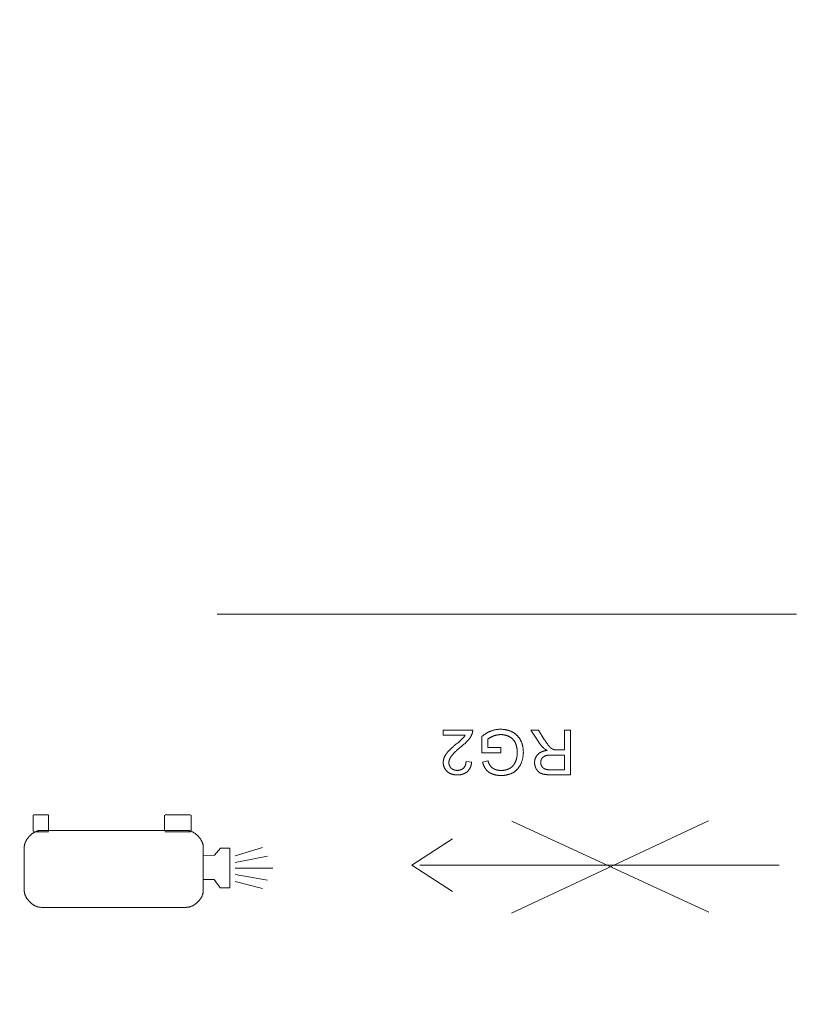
# Model space of a CAD drawing. Header units: millimetres. Extents: x 3925 to 5043, y -86 to 778.
# Tile 67 of 158: x 4405 to 4415, y 451 to 464. Entities that reach past the tile are written whole.
import ezdxf

# ---------------------------------------------------------------- set-up
doc = ezdxf.new("R2010")
doc.units = ezdxf.units.MM
doc.header["$LTSCALE"] = 46.255
doc.header["$PDMODE"] = 3
doc.header["$PDSIZE"] = 1
doc.layers.get('Defpoints').update_dxf_attribs({"linetype": 'CONTINUOUS'})
doc.layers.add('140-154101-01_RIGGDXF_DIMENSION', color=7, linetype='CONTINUOUS')
doc.layers.add('H30K-TOP-COVDXF_CONTINUOUS_LINE', color=7, linetype='CONTINUOUS')
doc.styles.add('SLDTEXTSTYLE0', font='arialbd.ttf', dxfattribs={"height": 5.5})
doc.dimstyles.new('SLDDIMSTYLE2', dxfattribs={"dimtxt": 5.650301, "dimasz": 4.572, "dimexe": 0, "dimexo": 0.0625, "dimgap": 1.412575, "dimtad": 0, "dimtih": 1, "dimtoh": 1, "dimlfac": 3.5, "dimrnd": 1e-09, "dimzin": 4, "dimdsep": 46, "dimtxsty": 'SLDTEXTSTYLE0', "dimsah": 1, "dimcen": 0.09, "dimadec": 0, "dimazin": 1, "dimtol": 1, "dimtp": 0.5, "dimtm": 0.5, "dimtfac": 1, "dimtdec": 1, "dimtofl": 0, "dimtmove": 0, "dimatfit": 3, "dimfxl": 1, "dimfrac": 2, "dimtolj": 1, "dimarcsym": 0})

# ---------------------------------------------------------------- blocks, each defined once
blk = doc.blocks.new('*D71')
at = {"layer": '140-154101-01_RIGGDXF_DIMENSION', "color": 0, "linetype": 'Continuous', "lineweight": -2}
for p, q in [((4325.461, 463.556), (4325.461, 385.127)), ((4496.711, 463.556), (4496.711, 385.127)), ((4492.711, 385.127), (4329.461, 385.127))]:
    blk.add_line(p, q, dxfattribs=at)
at = {"layer": '140-154101-01_RIGGDXF_DIMENSION', "color": 0, "linetype": 'Continuous'}
for points in [[(4329.461, 385.794), (4329.461, 384.461), (4325.461, 385.127)], [(4492.711, 385.794), (4492.711, 384.461), (4496.711, 385.127)]]:
    blk.add_solid(points, dxfattribs=at)
at = {"layer": 'Defpoints', "color": 0, "linetype": 'Continuous'}
for p in [(4325.461, 463.618), (4496.711, 463.618), (4325.461, 385.127)]:
    blk.add_point(p, dxfattribs=at)
at = {"layer": '140-154101-01_RIGGDXF_DIMENSION', "color": 0, "linetype": 'Continuous', "insert": (4411.086, 390.076), "char_height": 5.5, "attachment_point": 5, "style": 'SLDTEXTSTYLE0'}
blk.add_mtext('\\A1;685.00 [26.97]', dxfattribs=at)

msp = doc.modelspace()

# ---------------------------------------------------------------- linework, layer by layer
at = {"layer": 'H30K-TOP-COVDXF_CONTINUOUS_LINE', "color": 7, "linetype": 'Continuous', "lineweight": 0}
for p, q in [((4414.8545, 455.921), (4407.3545, 455.921)), ((4410.2796, 454.3542), (4410.2796, 454.4226)), ((4410.2796, 454.4226), (4410.6624, 454.4226)), ((4411.5169, 454.265), (4411.4161, 454.4225)), ((4411.4161, 454.4225), (4411.5125, 454.4225)), ((4411.5125, 454.4225), (4411.5891, 454.3021)), ((4411.8498, 454.1654), (4411.8498, 454.4225)), ((4411.8498, 454.4225), (4411.9265, 454.4225)), ((4411.9265, 454.4225), (4411.9265, 453.8435)), ((4410.5635, 454.3542), (4410.2796, 454.3542)), ((4410.7823, 454.1271), (4410.7823, 454.3419)), ((4410.8573, 454.3032), (4410.8573, 454.1954)), ((4411.5997, 454.2858), (4411.6068, 454.275)), ((4410.4154, 454.2121), (4410.4273, 454.2224)), ((4410.4878, 454.1868), (4410.4773, 454.178)), ((4410.481, 454.2674), (4410.4894, 454.2745)), ((4410.529, 454.2207), (4410.5192, 454.2125)), ((4410.8573, 454.1954), (4411.0276, 454.1954)), ((4411.0276, 454.1954), (4411.0276, 454.1275)), ((4411.7524, 454.1654), (4411.8498, 454.1654)), ((4411.0276, 454.1275), (4410.7823, 454.1271)), ((4411.6852, 454.099), (4411.6792, 454.099)), ((4411.8498, 454.099), (4411.6852, 454.099)), ((4411.8498, 453.9075), (4411.8498, 454.099)), ((4410.5758, 454.016), (4410.6489, 454.0086)), ((4410.791, 454.0054), (4410.86, 454.0244)), ((4411.9265, 453.8435), (4411.6618, 453.8435)), ((4404.9698, 453.1124), (4404.9698, 453.3197)), ((4404.9737, 453.3261), (4405.1662, 453.3261)), ((4405.17, 453.3197), (4405.17, 453.1124)), ((4406.6726, 453.1124), (4406.6726, 453.3197)), ((4406.6792, 453.3261), (4407.0085, 453.3261)), ((4407.0148, 453.3197), (4407.0148, 453.1124)), ((4411.163, 452.0501), (4413.7161, 453.2452)), ((4413.7221, 452.0639), (4411.169, 453.2431)), ((4405.1662, 453.1058), (4404.9737, 453.1058)), ((4405.0719, 453.1229), (4406.9557, 453.1229)), ((4407.0085, 453.1058), (4406.6792, 453.1058)), ((4409.8752, 452.6726), (4410.3989, 453.0122)), ((4404.8546, 452.3445), (4404.8546, 452.9055)), ((4407.173, 452.9055), (4407.173, 452.3445)), ((4407.3943, 452.8943), (4407.3184, 452.8016)), ((4407.5157, 452.8943), (4407.3943, 452.8943)), ((4407.5157, 452.38), (4407.5157, 452.8943)), ((4407.5864, 452.7954), (4407.9397, 452.9001)), ((4407.1726, 452.8009), (4407.1699, 452.4855)), ((4407.3144, 452.7982), (4407.1726, 452.8009)), ((4407.5859, 452.7058), (4408.0034, 452.7886)), ((4407.5857, 452.635), (4408.073, 452.635)), ((4410.3989, 452.3331), (4409.8752, 452.6726)), ((4414.6309, 452.6726), (4409.9783, 452.6726)), ((4407.5859, 452.5521), (4408.0034, 452.4788)), ((4407.1699, 452.4855), (4407.3151, 452.4862)), ((4407.3151, 452.4862), (4407.3895, 452.38)), ((4407.3895, 452.38), (4407.5157, 452.38)), ((4407.5859, 452.4631), (4407.9392, 452.3706)), ((4406.9557, 452.1271), (4405.0719, 452.1271))]:
    msp.add_line(p, q, dxfattribs=at)
for points in [[(4410.6624, 454.4226), (4410.6624, 454.4204), (4410.6624, 454.4182), (4410.6624, 454.416), (4410.6623, 454.4138), (4410.6622, 454.4116), (4410.662, 454.4095), (4410.6618, 454.4073), (4410.6616, 454.4051), (4410.6614, 454.4029), (4410.6611, 454.4007), (4410.6608, 454.3985), (4410.6604, 454.3964), (4410.66, 454.3942), (4410.6595, 454.3921), (4410.6591, 454.3899), (4410.6586, 454.3878), (4410.658, 454.3857), (4410.6574, 454.3836), (4410.6568, 454.3814), (4410.6562, 454.3794), (4410.6555, 454.3773), (4410.6548, 454.3752), (4410.654, 454.3732)], [(4410.7823, 454.3419), (4410.7871, 454.3457), (4410.7919, 454.3495), (4410.7969, 454.3532), (4410.8018, 454.3568), (4410.8068, 454.3603), (4410.8119, 454.3638), (4410.817, 454.3673), (4410.8222, 454.3707), (4410.8274, 454.374), (4410.8326, 454.3772), (4410.8379, 454.3804), (4410.8433, 454.3834), (4410.8486, 454.3864), (4410.8541, 454.3894), (4410.8595, 454.3922), (4410.865, 454.395), (4410.8705, 454.3977), (4410.8761, 454.4003), (4410.8817, 454.4028), (4410.8874, 454.4052), (4410.893, 454.4075), (4410.8988, 454.4097)], [(4410.8988, 454.4097), (4410.9041, 454.4117), (4410.9095, 454.4136), (4410.9149, 454.4154), (4410.9204, 454.4171), (4410.9259, 454.4187), (4410.9314, 454.4202), (4410.937, 454.4217), (4410.9425, 454.423), (4410.9481, 454.4243), (4410.9538, 454.4255), (4410.9594, 454.4265), (4410.9651, 454.4275), (4410.9707, 454.4284), (4410.9764, 454.4293), (4410.9821, 454.43), (4410.9878, 454.4306), (4410.9935, 454.4311), (4410.9992, 454.4316), (4411.0049, 454.4319), (4411.0106, 454.4321), (4411.0164, 454.4323), (4411.0221, 454.4323)], [(4411.0221, 454.4323), (4411.028, 454.4323), (4411.0339, 454.4321), (4411.0398, 454.4319), (4411.0457, 454.4316), (4411.0517, 454.4311), (4411.0576, 454.4306), (4411.0635, 454.4299), (4411.0695, 454.4292), (4411.0754, 454.4283), (4411.0813, 454.4274), (4411.0872, 454.4264), (4411.093, 454.4252), (4411.0989, 454.424), (4411.1047, 454.4226), (4411.1105, 454.4212), (4411.1163, 454.4196), (4411.122, 454.418), (4411.1277, 454.4162), (4411.1334, 454.4144), (4411.139, 454.4124), (4411.1446, 454.4104), (4411.1502, 454.4082), (4411.1556, 454.406), (4411.1611, 454.4036), (4411.1665, 454.4011), (4411.1718, 454.3985), (4411.177, 454.3959)], [(4410.4894, 454.2745), (4410.4936, 454.278), (4410.4977, 454.2816), (4410.5018, 454.2853), (4410.5059, 454.2889), (4410.51, 454.2926), (4410.514, 454.2963), (4410.518, 454.3001), (4410.522, 454.3039), (4410.5258, 454.3078), (4410.5297, 454.3117), (4410.5335, 454.3156)], [(4410.6071, 454.2962), (4410.603, 454.2913), (4410.5987, 454.2865), (4410.5944, 454.2818), (4410.5901, 454.2771), (4410.5856, 454.2725), (4410.5812, 454.268), (4410.5766, 454.2635), (4410.572, 454.259), (4410.5674, 454.2546), (4410.5627, 454.2502), (4410.558, 454.2459), (4410.5532, 454.2416), (4410.5485, 454.2374), (4410.5436, 454.2331), (4410.5388, 454.229), (4410.5339, 454.2248), (4410.529, 454.2207)], [(4410.5335, 454.3156), (4410.5353, 454.3176), (4410.5372, 454.3196), (4410.539, 454.3216), (4410.5408, 454.3237), (4410.5426, 454.3257), (4410.5444, 454.3278), (4410.5461, 454.3299), (4410.5478, 454.332), (4410.5495, 454.3341), (4410.5512, 454.3363), (4410.5528, 454.3385), (4410.5544, 454.3406), (4410.556, 454.3429), (4410.5576, 454.3451), (4410.5591, 454.3473), (4410.5606, 454.3496), (4410.562, 454.3519), (4410.5635, 454.3542)], [(4410.654, 454.3732), (4410.6527, 454.3697), (4410.6512, 454.3662), (4410.6498, 454.3627), (4410.6482, 454.3593), (4410.6466, 454.3559), (4410.645, 454.3525), (4410.6433, 454.3491), (4410.6415, 454.3458), (4410.6397, 454.3425), (4410.6378, 454.3392), (4410.6359, 454.3359), (4410.6339, 454.3327), (4410.6319, 454.3295), (4410.6299, 454.3263), (4410.6278, 454.3231), (4410.6256, 454.32), (4410.6234, 454.3169), (4410.6212, 454.3139), (4410.619, 454.3108), (4410.6167, 454.3078), (4410.6143, 454.3049), (4410.612, 454.3019), (4410.6096, 454.299), (4410.6071, 454.2962)], [(4410.9292, 454.3441), (4410.9264, 454.3429), (4410.9235, 454.3418), (4410.9207, 454.3406), (4410.9179, 454.3394), (4410.915, 454.3381), (4410.9122, 454.3369), (4410.9094, 454.3356), (4410.9066, 454.3343), (4410.9038, 454.333), (4410.901, 454.3316), (4410.8982, 454.3303), (4410.8955, 454.3288), (4410.8928, 454.3274), (4410.8901, 454.3259), (4410.8874, 454.3244), (4410.8847, 454.3229), (4410.8821, 454.3213), (4410.8794, 454.3197), (4410.8768, 454.318), (4410.8743, 454.3163), (4410.8718, 454.3146), (4410.8693, 454.3128), (4410.8668, 454.311), (4410.8644, 454.3091), (4410.862, 454.3072), (4410.8596, 454.3052), (4410.8573, 454.3032)], [(4411.0263, 454.3633), (4411.022, 454.3632), (4411.0177, 454.3631), (4411.0134, 454.3629), (4411.0091, 454.3627), (4411.0048, 454.3623), (4411.0004, 454.3619), (4410.9961, 454.3614), (4410.9918, 454.3608), (4410.9875, 454.3602), (4410.9833, 454.3595), (4410.979, 454.3587), (4410.9747, 454.3579), (4410.9705, 454.357), (4410.9663, 454.356), (4410.9621, 454.3549), (4410.9579, 454.3538), (4410.9537, 454.3526), (4410.9496, 454.3514), (4410.9454, 454.35), (4410.9413, 454.3486), (4410.9373, 454.3472), (4410.9332, 454.3457), (4410.9292, 454.3441)], [(4411.1346, 454.3379), (4411.1306, 454.3399), (4411.1265, 454.3417), (4411.1224, 454.3435), (4411.1183, 454.3453), (4411.1141, 454.3469), (4411.1099, 454.3485), (4411.1057, 454.35), (4411.1014, 454.3514), (4411.0971, 454.3527), (4411.0928, 454.354), (4411.0885, 454.3552), (4411.0841, 454.3563), (4411.0797, 454.3573), (4411.0753, 454.3582), (4411.0709, 454.3591), (4411.0664, 454.3599), (4411.062, 454.3606), (4411.0575, 454.3612), (4411.0531, 454.3618), (4411.0486, 454.3622), (4411.0441, 454.3626), (4411.0397, 454.3629), (4411.0352, 454.3631), (4411.0308, 454.3632), (4411.0263, 454.3633)], [(4411.2122, 454.2606), (4411.2106, 454.2637), (4411.2088, 454.2668), (4411.2071, 454.2699), (4411.2052, 454.273), (4411.2033, 454.276), (4411.2013, 454.279), (4411.1992, 454.2819), (4411.1971, 454.2848), (4411.195, 454.2877), (4411.1927, 454.2906), (4411.1904, 454.2934), (4411.1881, 454.2961), (4411.1857, 454.2988), (4411.1832, 454.3015), (4411.1807, 454.3041), (4411.1781, 454.3067), (4411.1755, 454.3092), (4411.1729, 454.3116), (4411.1702, 454.314), (4411.1674, 454.3164), (4411.1646, 454.3187), (4411.1618, 454.3209), (4411.1589, 454.3231), (4411.156, 454.3252), (4411.153, 454.3272), (4411.15, 454.3292), (4411.147, 454.3311), (4411.144, 454.3329), (4411.1409, 454.3346), (4411.1377, 454.3363), (4411.1346, 454.3379)], [(4411.177, 454.3959), (4411.1814, 454.3935), (4411.1858, 454.391), (4411.1901, 454.3885), (4411.1943, 454.3858), (4411.1985, 454.3831), (4411.2027, 454.3803), (4411.2068, 454.3773), (4411.2109, 454.3743), (4411.2149, 454.3712), (4411.2188, 454.368), (4411.2227, 454.3648), (4411.2266, 454.3614), (4411.2303, 454.358), (4411.234, 454.3545), (4411.2377, 454.351), (4411.2412, 454.3473), (4411.2447, 454.3436), (4411.2481, 454.3398), (4411.2514, 454.336), (4411.2547, 454.3321), (4411.2579, 454.3282), (4411.2609, 454.3241), (4411.2639, 454.3201), (4411.2669, 454.3159), (4411.2697, 454.3118), (4411.2724, 454.3075), (4411.275, 454.3033), (4411.2775, 454.299), (4411.28, 454.2946), (4411.2823, 454.2902)], [(4411.2823, 454.2902), (4411.2849, 454.2849), (4411.2874, 454.2796), (4411.2899, 454.2743), (4411.2922, 454.2688), (4411.2944, 454.2634), (4411.2965, 454.2578), (4411.2985, 454.2523), (4411.3005, 454.2467), (4411.3023, 454.241), (4411.304, 454.2353), (4411.3056, 454.2296), (4411.3071, 454.2239), (4411.3085, 454.2181), (4411.3098, 454.2123), (4411.311, 454.2064), (4411.3121, 454.2006), (4411.3131, 454.1947), (4411.314, 454.1889), (4411.3149, 454.183), (4411.3156, 454.1771), (4411.3162, 454.1712), (4411.3167, 454.1653), (4411.3171, 454.1593), (4411.3175, 454.1534), (4411.3177, 454.1475), (4411.3179, 454.1417), (4411.3179, 454.1358)], [(4411.5891, 454.3021), (4411.5926, 454.2966), (4411.5997, 454.2858)], [(4410.3417, 454.1409), (4410.347, 454.1468), (4410.3524, 454.1525), (4410.3578, 454.1582), (4410.3633, 454.1638), (4410.3689, 454.1694), (4410.3745, 454.1749), (4410.3802, 454.1804), (4410.386, 454.1858), (4410.3918, 454.1911), (4410.3976, 454.1964), (4410.4035, 454.2017), (4410.4094, 454.2069), (4410.4154, 454.2121)], [(4410.4773, 454.178), (4410.4721, 454.1736), (4410.4669, 454.1691), (4410.4617, 454.1646), (4410.4566, 454.1601), (4410.4515, 454.1555), (4410.4464, 454.1509), (4410.4414, 454.1463), (4410.4364, 454.1416), (4410.4315, 454.1369), (4410.4267, 454.1321), (4410.4219, 454.1272), (4410.4172, 454.1223), (4410.4125, 454.1173), (4410.408, 454.1122), (4410.4035, 454.1071), (4410.3991, 454.1019), (4410.3948, 454.0966), (4410.3907, 454.0913), (4410.3866, 454.0858)], [(4410.4273, 454.2224), (4410.4454, 454.2377), (4410.4514, 454.2428)], [(4410.4514, 454.2428), (4410.4641, 454.2533), (4410.481, 454.2674)], [(4410.5192, 454.2125), (4410.5037, 454.1998), (4410.4878, 454.1868)], [(4411.2389, 454.131), (4411.2388, 454.1354), (4411.2388, 454.1399), (4411.2386, 454.1443), (4411.2385, 454.1487), (4411.2383, 454.1532), (4411.238, 454.1576), (4411.2377, 454.1621), (4411.2373, 454.1666), (4411.2369, 454.171), (4411.2364, 454.1755), (4411.2358, 454.1799), (4411.2352, 454.1843), (4411.2346, 454.1888), (4411.2338, 454.1932), (4411.233, 454.1976), (4411.2322, 454.202), (4411.2312, 454.2063), (4411.2302, 454.2107), (4411.2291, 454.215), (4411.228, 454.2193), (4411.2268, 454.2236), (4411.2255, 454.2278), (4411.2241, 454.2321), (4411.2226, 454.2362), (4411.2211, 454.2404), (4411.2195, 454.2445), (4411.2178, 454.2486), (4411.216, 454.2526), (4411.2142, 454.2566), (4411.2122, 454.2606)], [(4411.5035, 454.1054), (4411.506, 454.1079), (4411.5085, 454.1104), (4411.5111, 454.1128), (4411.5138, 454.1151), (4411.5165, 454.1173), (4411.5193, 454.1195), (4411.5221, 454.1217), (4411.525, 454.1237), (4411.528, 454.1257), (4411.531, 454.1276), (4411.534, 454.1295), (4411.5371, 454.1313), (4411.5403, 454.133), (4411.5435, 454.1347), (4411.5467, 454.1363), (4411.55, 454.1378), (4411.5533, 454.1393), (4411.5566, 454.1408), (4411.56, 454.1422), (4411.5634, 454.1435), (4411.5668, 454.1448), (4411.5702, 454.146), (4411.5737, 454.1472), (4411.5772, 454.1483), (4411.5807, 454.1493), (4411.5842, 454.1504), (4411.5877, 454.1513), (4411.5913, 454.1523), (4411.5948, 454.1531), (4411.5984, 454.154), (4411.6019, 454.1548), (4411.6055, 454.1555), (4411.609, 454.1562), (4411.6126, 454.1569), (4411.6161, 454.1575), (4411.6196, 454.158), (4411.6232, 454.1586), (4411.6267, 454.1591)], [(4411.5805, 454.1879), (4411.577, 454.1911), (4411.5736, 454.1944), (4411.5702, 454.1978), (4411.5669, 454.2012), (4411.5636, 454.2046), (4411.5604, 454.2081), (4411.5572, 454.2117), (4411.554, 454.2153), (4411.5509, 454.2189), (4411.5478, 454.2225), (4411.5448, 454.2262), (4411.5418, 454.23), (4411.5389, 454.2338), (4411.536, 454.2376), (4411.5332, 454.2414), (4411.5304, 454.2453), (4411.5276, 454.2492), (4411.5249, 454.2531), (4411.5222, 454.257), (4411.5195, 454.261), (4411.5169, 454.265)], [(4411.6267, 454.1591), (4411.6228, 454.161), (4411.6208, 454.162), (4411.6189, 454.163), (4411.6169, 454.1639), (4411.615, 454.165), (4411.613, 454.166), (4411.6111, 454.167), (4411.6092, 454.1681), (4411.6073, 454.1691), (4411.6054, 454.1702), (4411.6035, 454.1713), (4411.6016, 454.1725), (4411.5997, 454.1736), (4411.5979, 454.1748), (4411.596, 454.176), (4411.5942, 454.1772), (4411.5924, 454.1784), (4411.5907, 454.1797), (4411.5889, 454.181), (4411.5872, 454.1823), (4411.5855, 454.1836), (4411.5838, 454.185), (4411.5821, 454.1864), (4411.5805, 454.1879)], [(4411.6068, 454.275), (4411.6104, 454.2696), (4411.614, 454.2642), (4411.6177, 454.2589), (4411.6214, 454.2535), (4411.6251, 454.2482), (4411.6289, 454.243), (4411.6327, 454.2377), (4411.6365, 454.2325), (4411.6404, 454.2274), (4411.6444, 454.2222)], [(4411.6444, 454.2222), (4411.6456, 454.2207), (4411.648, 454.2176)], [(4411.648, 454.2176), (4411.6493, 454.2161), (4411.6505, 454.2146), (4411.6518, 454.2131), (4411.6531, 454.2115), (4411.6544, 454.21), (4411.6557, 454.2085), (4411.657, 454.2071), (4411.6583, 454.2056), (4411.6596, 454.2041), (4411.661, 454.2027), (4411.6623, 454.2013), (4411.6637, 454.1998), (4411.6651, 454.1984), (4411.6665, 454.1971), (4411.668, 454.1957), (4411.6694, 454.1944), (4411.6709, 454.1931), (4411.6724, 454.1918), (4411.6739, 454.1905), (4411.6754, 454.1893), (4411.6769, 454.1881), (4411.6785, 454.1869), (4411.6801, 454.1858), (4411.6817, 454.1847), (4411.6834, 454.1836)], [(4411.6834, 454.1836), (4411.6848, 454.1827), (4411.6862, 454.1818), (4411.6876, 454.181), (4411.6891, 454.1801), (4411.6905, 454.1793), (4411.692, 454.1785), (4411.6935, 454.1777), (4411.6949, 454.177), (4411.6964, 454.1762), (4411.6979, 454.1755), (4411.6995, 454.1748), (4411.701, 454.1741), (4411.7025, 454.1734), (4411.7041, 454.1728), (4411.7056, 454.1722), (4411.7072, 454.1716), (4411.7088, 454.171), (4411.7104, 454.1705), (4411.7119, 454.1699), (4411.7135, 454.1695), (4411.7151, 454.169), (4411.7167, 454.1685), (4411.7184, 454.1681)], [(4411.7184, 454.1681), (4411.72, 454.1678), (4411.7217, 454.1675), (4411.7234, 454.1672), (4411.7251, 454.1669), (4411.7268, 454.1667), (4411.7285, 454.1665), (4411.7302, 454.1663), (4411.7319, 454.1661), (4411.7336, 454.166), (4411.7353, 454.1659), (4411.737, 454.1658), (4411.7387, 454.1657), (4411.7404, 454.1656), (4411.7421, 454.1655), (4411.7438, 454.1655), (4411.7455, 454.1655), (4411.7473, 454.1654), (4411.749, 454.1654), (4411.7524, 454.1654)], [(4410.2804, 454.0018), (4410.2804, 454.0047), (4410.2805, 454.0077), (4410.2806, 454.0106), (4410.2808, 454.0135), (4410.281, 454.0164), (4410.2813, 454.0193), (4410.2816, 454.0222), (4410.282, 454.0251), (4410.2824, 454.0281), (4410.2829, 454.0309), (4410.2835, 454.0338), (4410.284, 454.0367), (4410.2847, 454.0396), (4410.2853, 454.0425), (4410.2861, 454.0453), (4410.2868, 454.0481), (4410.2876, 454.051), (4410.2885, 454.0538), (4410.2894, 454.0566), (4410.2903, 454.0593), (4410.2913, 454.0621), (4410.2924, 454.0648), (4410.2934, 454.0675), (4410.2946, 454.0702)], [(4410.2946, 454.0702), (4410.2959, 454.0733), (4410.2973, 454.0764), (4410.2988, 454.0795), (4410.3003, 454.0825), (4410.3019, 454.0856), (4410.3035, 454.0885), (4410.3052, 454.0915), (4410.3069, 454.0945), (4410.3087, 454.0974), (4410.3105, 454.1003), (4410.3124, 454.1031), (4410.3143, 454.106), (4410.3162, 454.1088), (4410.3182, 454.1116), (4410.3202, 454.1144), (4410.3222, 454.1171), (4410.3243, 454.1199), (4410.3264, 454.1226), (4410.3285, 454.1253), (4410.3307, 454.1279), (4410.3328, 454.1306), (4410.335, 454.1332), (4410.3373, 454.1358), (4410.3395, 454.1384), (4410.3417, 454.1409)], [(4410.3866, 454.0858), (4410.3851, 454.0838), (4410.3836, 454.0817), (4410.3821, 454.0796), (4410.3807, 454.0774), (4410.3793, 454.0752), (4410.3779, 454.0731), (4410.3765, 454.0709), (4410.3751, 454.0686), (4410.3738, 454.0664), (4410.3725, 454.0641), (4410.3712, 454.0618), (4410.37, 454.0595), (4410.3688, 454.0572), (4410.3676, 454.0548), (4410.3664, 454.0525), (4410.3653, 454.0501), (4410.3643, 454.0477), (4410.3632, 454.0453), (4410.3623, 454.0429), (4410.3613, 454.0404), (4410.3604, 454.038), (4410.3596, 454.0355), (4410.3588, 454.0331), (4410.358, 454.0306), (4410.3573, 454.0281), (4410.3567, 454.0256), (4410.3561, 454.0231), (4410.3556, 454.0206), (4410.3551, 454.0181), (4410.3547, 454.0155), (4410.3543, 454.013), (4410.354, 454.0105), (4410.3538, 454.0079), (4410.3536, 454.0054), (4410.3535, 454.0029), (4410.3535, 454.0003)], [(4411.2167, 454.0145), (4411.2186, 454.0191), (4411.2203, 454.0237), (4411.222, 454.0283), (4411.2236, 454.033), (4411.2251, 454.0378), (4411.2265, 454.0425), (4411.2279, 454.0473), (4411.2292, 454.0521), (4411.2303, 454.057), (4411.2315, 454.0618), (4411.2325, 454.0667), (4411.2334, 454.0716), (4411.2343, 454.0765), (4411.2351, 454.0815), (4411.2358, 454.0864), (4411.2365, 454.0913), (4411.237, 454.0963), (4411.2375, 454.1013), (4411.2379, 454.1062), (4411.2383, 454.1112), (4411.2385, 454.1162), (4411.2387, 454.1211), (4411.2388, 454.1261), (4411.2389, 454.131)], [(4411.3179, 454.1358), (4411.3178, 454.1293), (4411.3177, 454.1228), (4411.3174, 454.1163), (4411.317, 454.1098), (4411.3165, 454.1033), (4411.3158, 454.0968), (4411.3151, 454.0903), (4411.3142, 454.0839), (4411.3133, 454.0774), (4411.3122, 454.0709), (4411.311, 454.0645), (4411.3097, 454.0581), (4411.3083, 454.0517), (4411.3067, 454.0453), (4411.3051, 454.039), (4411.3033, 454.0327), (4411.3014, 454.0264), (4411.2995, 454.0202), (4411.2974, 454.014), (4411.2952, 454.0078), (4411.2928, 454.0018), (4411.2904, 453.9957), (4411.2879, 453.9897), (4411.2852, 453.9838), (4411.2825, 453.978)], [(4411.4636, 454.0014), (4411.4636, 454.0047), (4411.4637, 454.008), (4411.4639, 454.0113), (4411.4641, 454.0146), (4411.4645, 454.0179), (4411.4649, 454.0213), (4411.4654, 454.0246), (4411.4659, 454.0279), (4411.4665, 454.0312), (4411.4672, 454.0345), (4411.468, 454.0378), (4411.4688, 454.0411), (4411.4697, 454.0443), (4411.4707, 454.0476), (4411.4717, 454.0508), (4411.4728, 454.054), (4411.474, 454.0572), (4411.4752, 454.0604), (4411.4765, 454.0635), (4411.4779, 454.0666), (4411.4793, 454.0697), (4411.4808, 454.0727), (4411.4823, 454.0757), (4411.484, 454.0786), (4411.4856, 454.0815), (4411.4874, 454.0844), (4411.4892, 454.0872), (4411.4911, 454.09), (4411.493, 454.0927), (4411.495, 454.0953), (4411.497, 454.0979), (4411.4991, 454.1005), (4411.5013, 454.1029), (4411.5035, 454.1054)], [(4411.558, 454.0534), (4411.5569, 454.0517), (4411.5559, 454.0501), (4411.555, 454.0484), (4411.554, 454.0467), (4411.5531, 454.0449), (4411.5523, 454.0432), (4411.5514, 454.0414), (4411.5506, 454.0396), (4411.5499, 454.0378), (4411.5492, 454.036), (4411.5485, 454.0341), (4411.5478, 454.0322), (4411.5472, 454.0304), (4411.5466, 454.0285), (4411.5461, 454.0266), (4411.5456, 454.0247), (4411.5451, 454.0228), (4411.5447, 454.0208), (4411.5443, 454.0189), (4411.5439, 454.017), (4411.5436, 454.015), (4411.5434, 454.0131), (4411.5431, 454.0111), (4411.5429, 454.0092), (4411.5428, 454.0073), (4411.5427, 454.0053), (4411.5426, 454.0034), (4411.5426, 454.0014)], [(4411.603, 454.0881), (4411.6013, 454.0875), (4411.5997, 454.0868), (4411.598, 454.0861), (4411.5964, 454.0854), (4411.5947, 454.0847), (4411.5931, 454.0839), (4411.5915, 454.083), (4411.5899, 454.0822), (4411.5883, 454.0813), (4411.5867, 454.0804), (4411.5852, 454.0794), (4411.5836, 454.0785), (4411.5821, 454.0775), (4411.5806, 454.0764), (4411.5791, 454.0754), (4411.5776, 454.0743), (4411.5762, 454.0732), (4411.5748, 454.072), (4411.5734, 454.0709), (4411.572, 454.0697), (4411.5707, 454.0684), (4411.5694, 454.0672), (4411.5681, 454.0659), (4411.5668, 454.0646), (4411.5656, 454.0633), (4411.5644, 454.062), (4411.5632, 454.0606), (4411.5621, 454.0592), (4411.561, 454.0578), (4411.56, 454.0563), (4411.5589, 454.0549), (4411.558, 454.0534)], [(4411.6792, 454.099), (4411.6762, 454.099), (4411.6733, 454.0989), (4411.6703, 454.0989), (4411.6673, 454.0988), (4411.6643, 454.0987), (4411.6613, 454.0985), (4411.6583, 454.0984), (4411.6553, 454.0982), (4411.6524, 454.098), (4411.6494, 454.0977), (4411.6464, 454.0975), (4411.6434, 454.0972), (4411.6405, 454.0968), (4411.6375, 454.0964), (4411.6346, 454.096), (4411.6316, 454.0955), (4411.6287, 454.095), (4411.6258, 454.0945), (4411.6229, 454.0939), (4411.62, 454.0932), (4411.6171, 454.0925), (4411.6143, 454.0917), (4411.6114, 454.0909), (4411.6086, 454.09), (4411.6058, 454.0891), (4411.603, 454.0881)], [(4410.329, 453.8874), (4410.3264, 453.8898), (4410.3239, 453.8924), (4410.3215, 453.895), (4410.3191, 453.8977), (4410.3168, 453.9005), (4410.3145, 453.9034), (4410.3124, 453.9063), (4410.3102, 453.9092), (4410.3082, 453.9122), (4410.3062, 453.9153), (4410.3042, 453.9184), (4410.3024, 453.9216), (4410.3006, 453.9248), (4410.2989, 453.9281), (4410.2972, 453.9314), (4410.2956, 453.9347), (4410.2941, 453.9381), (4410.2927, 453.9415), (4410.2913, 453.9449), (4410.29, 453.9484), (4410.2888, 453.9519), (4410.2877, 453.9554), (4410.2866, 453.9589), (4410.2856, 453.9624), (4410.2847, 453.966), (4410.2839, 453.9696), (4410.2832, 453.9732), (4410.2825, 453.9768), (4410.282, 453.9803), (4410.2815, 453.9839), (4410.2811, 453.9875), (4410.2808, 453.9911), (4410.2805, 453.9947), (4410.2804, 453.9983), (4410.2804, 454.0018)], [(4410.3535, 454.0003), (4410.3535, 453.9981), (4410.3536, 453.9959), (4410.3537, 453.9936), (4410.3539, 453.9914), (4410.3542, 453.9892), (4410.3545, 453.9869), (4410.3548, 453.9847), (4410.3552, 453.9825), (4410.3557, 453.9802), (4410.3562, 453.978), (4410.3567, 453.9758), (4410.3574, 453.9736), (4410.358, 453.9714), (4410.3587, 453.9692), (4410.3595, 453.967), (4410.3603, 453.9649), (4410.3611, 453.9627), (4410.362, 453.9606), (4410.363, 453.9585), (4410.364, 453.9564), (4410.365, 453.9544), (4410.3661, 453.9524), (4410.3672, 453.9504), (4410.3683, 453.9484), (4410.3695, 453.9464), (4410.3708, 453.9445), (4410.372, 453.9426), (4410.3734, 453.9408), (4410.3747, 453.939), (4410.3761, 453.9372), (4410.3776, 453.9355), (4410.379, 453.9338), (4410.3805, 453.9321), (4410.3821, 453.9305), (4410.3837, 453.929)], [(4410.3837, 453.929), (4410.3854, 453.9274), (4410.3871, 453.9258), (4410.3889, 453.9243), (4410.3907, 453.9229), (4410.3926, 453.9215), (4410.3945, 453.9201), (4410.3965, 453.9188), (4410.3985, 453.9175), (4410.4005, 453.9163), (4410.4026, 453.9151), (4410.4047, 453.9139), (4410.4068, 453.9128), (4410.409, 453.9118), (4410.4111, 453.9108), (4410.4134, 453.9098), (4410.4156, 453.9089), (4410.4178, 453.908), (4410.4201, 453.9072), (4410.4224, 453.9064), (4410.4247, 453.9057), (4410.427, 453.905), (4410.4293, 453.9043), (4410.4317, 453.9037), (4410.434, 453.9032), (4410.4364, 453.9027), (4410.4388, 453.9022), (4410.4411, 453.9018), (4410.4435, 453.9014), (4410.4459, 453.9011), (4410.4483, 453.9008), (4410.4507, 453.9005), (4410.453, 453.9003), (4410.4554, 453.9002), (4410.4577, 453.9001), (4410.4601, 453.9), (4410.4624, 453.9)], [(4410.4624, 453.9), (4410.4648, 453.9), (4410.4672, 453.9001), (4410.4696, 453.9002), (4410.472, 453.9003), (4410.4744, 453.9005), (4410.4768, 453.9008), (4410.4793, 453.901), (4410.4817, 453.9014), (4410.4841, 453.9018), (4410.4865, 453.9022), (4410.4889, 453.9027), (4410.4913, 453.9032), (4410.4937, 453.9037), (4410.4961, 453.9043), (4410.4985, 453.905), (4410.5009, 453.9057), (4410.5032, 453.9064), (4410.5056, 453.9072), (4410.5079, 453.908), (4410.5102, 453.9089), (4410.5125, 453.9098), (4410.5147, 453.9108), (4410.517, 453.9118), (4410.5192, 453.9129), (4410.5213, 453.914), (4410.5235, 453.9151), (4410.5256, 453.9163), (4410.5277, 453.9175), (4410.5297, 453.9188), (4410.5317, 453.9202), (4410.5337, 453.9215), (4410.5356, 453.923), (4410.5375, 453.9244), (4410.5393, 453.926), (4410.5411, 453.9275), (4410.5429, 453.9291), (4410.5446, 453.9308)], [(4410.5446, 453.9308), (4410.5462, 453.9325), (4410.5479, 453.9343), (4410.5494, 453.9361), (4410.5509, 453.9379), (4410.5524, 453.9398), (4410.5538, 453.9418), (4410.5552, 453.9438), (4410.5565, 453.9458), (4410.5578, 453.9478), (4410.5591, 453.9499), (4410.5602, 453.9521), (4410.5614, 453.9542), (4410.5625, 453.9564), (4410.5635, 453.9586), (4410.5645, 453.9609), (4410.5655, 453.9631), (4410.5664, 453.9654), (4410.5673, 453.9678), (4410.5681, 453.9701), (4410.5689, 453.9724), (4410.5696, 453.9748), (4410.5703, 453.9772), (4410.571, 453.9796), (4410.5716, 453.982), (4410.5722, 453.9844), (4410.5727, 453.9869), (4410.5732, 453.9893), (4410.5736, 453.9917), (4410.574, 453.9942), (4410.5744, 453.9966), (4410.5747, 453.9991), (4410.5749, 454.0015), (4410.5752, 454.004), (4410.5754, 454.0064), (4410.5755, 454.0088), (4410.5756, 454.0112), (4410.5757, 454.0136), (4410.5758, 454.016)], [(4410.6489, 454.0086), (4410.6485, 454.005), (4410.6481, 454.0014), (4410.6476, 453.9978), (4410.6471, 453.9941), (4410.6465, 453.9905), (4410.6458, 453.9869), (4410.6451, 453.9833), (4410.6444, 453.9796), (4410.6435, 453.976), (4410.6427, 453.9724), (4410.6417, 453.9688), (4410.6407, 453.9652), (4410.6396, 453.9616), (4410.6385, 453.958), (4410.6373, 453.9545), (4410.6361, 453.9509), (4410.6347, 453.9474), (4410.6334, 453.944), (4410.6319, 453.9405), (4410.6304, 453.9371), (4410.6289, 453.9337), (4410.6272, 453.9304), (4410.6255, 453.9271), (4410.6238, 453.9238), (4410.622, 453.9206), (4410.6201, 453.9174), (4410.6181, 453.9143), (4410.6161, 453.9112), (4410.614, 453.9082), (4410.6119, 453.9053), (4410.6097, 453.9024), (4410.6074, 453.8995), (4410.6051, 453.8968), (4410.6027, 453.8941), (4410.6002, 453.8914), (4410.5976, 453.8889), (4410.595, 453.8864), (4410.5924, 453.884)], [(4410.8347, 453.9106), (4410.8324, 453.9136), (4410.8302, 453.9166), (4410.8281, 453.9196), (4410.8259, 453.9227), (4410.8239, 453.9258), (4410.8219, 453.929), (4410.82, 453.9322), (4410.8181, 453.9355), (4410.8163, 453.9387), (4410.8145, 453.942), (4410.8128, 453.9454), (4410.8111, 453.9488), (4410.8095, 453.9522), (4410.808, 453.9556), (4410.8065, 453.9591), (4410.805, 453.9625), (4410.8036, 453.966), (4410.8022, 453.9696), (4410.8009, 453.9731), (4410.7996, 453.9766), (4410.7984, 453.9802), (4410.7972, 453.9838), (4410.7961, 453.9874), (4410.795, 453.991), (4410.7939, 453.9946), (4410.7929, 453.9982), (4410.7919, 454.0018), (4410.791, 454.0054)], [(4410.9144, 453.854), (4410.9113, 453.8553), (4410.9082, 453.8566), (4410.9051, 453.858), (4410.902, 453.8594), (4410.8989, 453.8609), (4410.8958, 453.8624), (4410.8928, 453.8639), (4410.8898, 453.8656), (4410.8868, 453.8672), (4410.8838, 453.8689), (4410.8809, 453.8707), (4410.878, 453.8725), (4410.8751, 453.8744), (4410.8722, 453.8763), (4410.8694, 453.8783), (4410.8666, 453.8803), (4410.8639, 453.8823), (4410.8612, 453.8844), (4410.8585, 453.8866), (4410.8559, 453.8888), (4410.8534, 453.891), (4410.8509, 453.8933), (4410.8484, 453.8956), (4410.846, 453.898), (4410.8436, 453.9004), (4410.8413, 453.9029), (4410.839, 453.9055), (4410.8369, 453.908), (4410.8347, 453.9106)], [(4410.86, 454.0244), (4410.8608, 454.0218), (4410.8616, 454.0192), (4410.8624, 454.0165), (4410.8633, 454.0139), (4410.8642, 454.0113), (4410.8651, 454.0087), (4410.866, 454.0061), (4410.8669, 454.0035), (4410.8679, 454.0009), (4410.8689, 453.9983), (4410.8699, 453.9957), (4410.8709, 453.9931), (4410.872, 453.9906), (4410.8731, 453.9881), (4410.8743, 453.9855), (4410.8754, 453.983), (4410.8767, 453.9806), (4410.8779, 453.9781), (4410.8792, 453.9757), (4410.8805, 453.9732), (4410.8819, 453.9709), (4410.8832, 453.9685), (4410.8847, 453.9661), (4410.8862, 453.9638), (4410.8877, 453.9616), (4410.8892, 453.9593), (4410.8908, 453.9571), (4410.8925, 453.9549)], [(4410.8925, 453.9549), (4410.8939, 453.9531), (4410.8953, 453.9513), (4410.8968, 453.9496), (4410.8984, 453.9479), (4410.8999, 453.9462), (4410.9015, 453.9445), (4410.9032, 453.9429), (4410.9049, 453.9414), (4410.9066, 453.9398), (4410.9083, 453.9383), (4410.9101, 453.9368), (4410.9119, 453.9353), (4410.9137, 453.9339), (4410.9156, 453.9325), (4410.9174, 453.9311), (4410.9194, 453.9298), (4410.9213, 453.9285), (4410.9232, 453.9272), (4410.9252, 453.926), (4410.9272, 453.9248), (4410.9292, 453.9236), (4410.9312, 453.9225), (4410.9332, 453.9213), (4410.9353, 453.9203), (4410.9374, 453.9192), (4410.9394, 453.9182), (4410.9415, 453.9172), (4410.9436, 453.9162), (4410.9457, 453.9153), (4410.9478, 453.9144)], [(4410.9478, 453.9144), (4410.9508, 453.9131), (4410.9538, 453.9119), (4410.9569, 453.9108), (4410.96, 453.9097), (4410.9631, 453.9087), (4410.9662, 453.9078), (4410.9693, 453.9069), (4410.9725, 453.906), (4410.9757, 453.9052), (4410.9788, 453.9045), (4410.982, 453.9038), (4410.9853, 453.9031), (4410.9885, 453.9025), (4410.9917, 453.902), (4410.995, 453.9015), (4410.9982, 453.901), (4411.0015, 453.9006), (4411.0047, 453.9003), (4411.008, 453.9), (4411.0113, 453.8998), (4411.0145, 453.8995), (4411.0178, 453.8994), (4411.021, 453.8993), (4411.0243, 453.8992), (4411.0276, 453.8992)], [(4411.0276, 453.8992), (4411.031, 453.8992), (4411.0344, 453.8993), (4411.0378, 453.8993), (4411.0413, 453.8995), (4411.0447, 453.8996), (4411.0481, 453.8998), (4411.0516, 453.9001), (4411.055, 453.9004), (4411.0584, 453.9007), (4411.0619, 453.9011), (4411.0653, 453.9015), (4411.0687, 453.902), (4411.0721, 453.9025), (4411.0755, 453.903), (4411.0789, 453.9036), (4411.0823, 453.9043), (4411.0857, 453.905), (4411.089, 453.9058), (4411.0924, 453.9066), (4411.0957, 453.9075), (4411.099, 453.9084), (4411.1023, 453.9094), (4411.1055, 453.9104), (4411.1088, 453.9115), (4411.112, 453.9127), (4411.1152, 453.9139), (4411.1183, 453.9152)], [(4411.1183, 453.9152), (4411.1209, 453.9163), (4411.1234, 453.9174), (4411.126, 453.9185), (4411.1285, 453.9197), (4411.131, 453.921), (4411.1335, 453.9222), (4411.136, 453.9235), (4411.1384, 453.9249), (4411.1409, 453.9262), (4411.1433, 453.9276), (4411.1457, 453.9291), (4411.1481, 453.9306), (4411.1505, 453.9321), (4411.1528, 453.9336), (4411.1551, 453.9352), (4411.1574, 453.9369), (4411.1596, 453.9385), (4411.1619, 453.9402), (4411.164, 453.942), (4411.1662, 453.9437), (4411.1683, 453.9455), (4411.1704, 453.9474), (4411.1724, 453.9493), (4411.1745, 453.9512), (4411.1764, 453.9532), (4411.1783, 453.9552), (4411.1802, 453.9572)], [(4411.1802, 453.9572), (4411.1823, 453.9595), (4411.1843, 453.9618), (4411.1863, 453.9642), (4411.1882, 453.9666), (4411.1901, 453.9691), (4411.192, 453.9715), (4411.1939, 453.974), (4411.1957, 453.9766), (4411.1974, 453.9791), (4411.1992, 453.9817), (4411.2009, 453.9843), (4411.2025, 453.9869), (4411.2041, 453.9896), (4411.2057, 453.9923), (4411.2072, 453.995), (4411.2087, 453.9977), (4411.2102, 454.0004), (4411.2116, 454.0032), (4411.2129, 454.006), (4411.2142, 454.0088), (4411.2155, 454.0116), (4411.2167, 454.0145)], [(4411.2825, 453.978), (4411.2803, 453.9737), (4411.2781, 453.9694), (4411.2758, 453.9651), (4411.2734, 453.9609), (4411.2709, 453.9567), (4411.2683, 453.9526), (4411.2656, 453.9485), (4411.2629, 453.9444), (4411.2601, 453.9404), (4411.2572, 453.9364), (4411.2542, 453.9325), (4411.2512, 453.9286), (4411.248, 453.9248), (4411.2448, 453.9211), (4411.2416, 453.9174), (4411.2382, 453.9138), (4411.2348, 453.9103), (4411.2313, 453.9068), (4411.2278, 453.9034), (4411.2242, 453.9), (4411.2205, 453.8968), (4411.2168, 453.8936), (4411.213, 453.8905), (4411.2092, 453.8875), (4411.2053, 453.8846), (4411.2013, 453.8818), (4411.1973, 453.8791), (4411.1932, 453.8765), (4411.1891, 453.8739), (4411.185, 453.8715), (4411.1808, 453.8692)], [(4411.4877, 453.9142), (4411.486, 453.917), (4411.4844, 453.9198), (4411.4829, 453.9227), (4411.4814, 453.9256), (4411.4799, 453.9285), (4411.4786, 453.9314), (4411.4773, 453.9344), (4411.476, 453.9375), (4411.4748, 453.9405), (4411.4737, 453.9436), (4411.4726, 453.9467), (4411.4716, 453.9498), (4411.4706, 453.953), (4411.4697, 453.9562), (4411.4689, 453.9593), (4411.4681, 453.9625), (4411.4674, 453.9657), (4411.4667, 453.969), (4411.4661, 453.9722), (4411.4656, 453.9754), (4411.4651, 453.9787), (4411.4647, 453.9819), (4411.4643, 453.9852), (4411.4641, 453.9885), (4411.4638, 453.9917), (4411.4637, 453.995), (4411.4636, 453.9982), (4411.4636, 454.0014)], [(4411.552, 453.8591), (4411.5495, 453.8601), (4411.5471, 453.8611), (4411.5447, 453.8622), (4411.5423, 453.8634), (4411.5399, 453.8646), (4411.5376, 453.8659), (4411.5352, 453.8672), (4411.5329, 453.8686), (4411.5306, 453.8701), (4411.5284, 453.8715), (4411.5262, 453.8731), (4411.524, 453.8747), (4411.5218, 453.8763), (4411.5197, 453.878), (4411.5176, 453.8797), (4411.5155, 453.8814), (4411.5135, 453.8832), (4411.5115, 453.8851), (4411.5095, 453.887), (4411.5076, 453.8889), (4411.5057, 453.8908), (4411.5038, 453.8928), (4411.502, 453.8948), (4411.5002, 453.8969), (4411.4985, 453.8989), (4411.4968, 453.9011), (4411.4952, 453.9032), (4411.4936, 453.9053), (4411.492, 453.9075), (4411.4905, 453.9097), (4411.4891, 453.912), (4411.4877, 453.9142)], [(4411.5426, 454.0014), (4411.5426, 453.9994), (4411.5427, 453.9973), (4411.5428, 453.9953), (4411.543, 453.9932), (4411.5433, 453.9911), (4411.5435, 453.989), (4411.5439, 453.987), (4411.5442, 453.9849), (4411.5447, 453.9828), (4411.5451, 453.9808), (4411.5457, 453.9787), (4411.5462, 453.9766), (4411.5468, 453.9746), (4411.5475, 453.9726), (4411.5482, 453.9706), (4411.549, 453.9685), (4411.5497, 453.9666), (4411.5506, 453.9646), (4411.5515, 453.9626), (4411.5524, 453.9607), (4411.5533, 453.9588), (4411.5543, 453.9569), (4411.5554, 453.9551), (4411.5565, 453.9532), (4411.5576, 453.9514), (4411.5587, 453.9497), (4411.5599, 453.9479), (4411.5612, 453.9462), (4411.5624, 453.9445), (4411.5637, 453.9429), (4411.5651, 453.9413), (4411.5665, 453.9397), (4411.5679, 453.9382), (4411.5693, 453.9368), (4411.5708, 453.9353), (4411.5723, 453.9339)], [(4411.5723, 453.9339), (4411.5741, 453.9324), (4411.576, 453.9309), (4411.5779, 453.9295), (4411.5798, 453.9281), (4411.5818, 453.9268), (4411.5838, 453.9255), (4411.5859, 453.9243), (4411.588, 453.9231), (4411.5901, 453.922), (4411.5922, 453.9209), (4411.5944, 453.9199), (4411.5966, 453.919), (4411.5989, 453.9181), (4411.6011, 453.9172), (4411.6034, 453.9164), (4411.6057, 453.9156), (4411.6081, 453.9148), (4411.6104, 453.9142), (4411.6128, 453.9135), (4411.6152, 453.9129), (4411.6176, 453.9123), (4411.62, 453.9118), (4411.6224, 453.9113), (4411.6249, 453.9108), (4411.6273, 453.9104), (4411.6298, 453.91), (4411.6322, 453.9096), (4411.6347, 453.9093), (4411.6372, 453.909), (4411.6397, 453.9087), (4411.6421, 453.9085), (4411.6446, 453.9083), (4411.6471, 453.9081), (4411.6495, 453.9079), (4411.652, 453.9078), (4411.6544, 453.9077), (4411.6569, 453.9076), (4411.6593, 453.9075), (4411.6618, 453.9075), (4411.6642, 453.9075), (4411.8498, 453.9075)], [(4410.4608, 453.8412), (4410.457, 453.8412), (4410.4532, 453.8413), (4410.4494, 453.8414), (4410.4456, 453.8417), (4410.4417, 453.8419), (4410.4379, 453.8423), (4410.434, 453.8427), (4410.4301, 453.8432), (4410.4263, 453.8437), (4410.4224, 453.8443), (4410.4186, 453.845), (4410.4147, 453.8457), (4410.4109, 453.8465), (4410.4071, 453.8474), (4410.4032, 453.8484), (4410.3995, 453.8494), (4410.3957, 453.8505), (4410.3919, 453.8516), (4410.3882, 453.8528), (4410.3845, 453.8541), (4410.3809, 453.8555), (4410.3773, 453.8569), (4410.3737, 453.8584), (4410.3701, 453.86), (4410.3666, 453.8617), (4410.3632, 453.8634), (4410.3598, 453.8652), (4410.3564, 453.8671), (4410.3531, 453.869), (4410.3499, 453.871), (4410.3467, 453.8731), (4410.3436, 453.8753), (4410.3405, 453.8776), (4410.3375, 453.8799), (4410.3346, 453.8823), (4410.3317, 453.8848), (4410.329, 453.8874)], [(4410.5924, 453.884), (4410.5895, 453.8816), (4410.5866, 453.8792), (4410.5836, 453.877), (4410.5806, 453.8748), (4410.5775, 453.8726), (4410.5743, 453.8706), (4410.5711, 453.8686), (4410.5678, 453.8667), (4410.5645, 453.8649), (4410.5611, 453.8632), (4410.5577, 453.8615), (4410.5542, 453.8599), (4410.5507, 453.8584), (4410.5472, 453.8569), (4410.5436, 453.8555), (4410.54, 453.8542), (4410.5364, 453.8529), (4410.5327, 453.8518), (4410.529, 453.8506), (4410.5253, 453.8496), (4410.5216, 453.8486), (4410.5178, 453.8477), (4410.514, 453.8468), (4410.5102, 453.846), (4410.5064, 453.8453), (4410.5026, 453.8446), (4410.4988, 453.844), (4410.495, 453.8435), (4410.4912, 453.843), (4410.4874, 453.8425), (4410.4835, 453.8422), (4410.4797, 453.8419), (4410.4759, 453.8416), (4410.4721, 453.8414), (4410.4683, 453.8413), (4410.4646, 453.8412), (4410.4608, 453.8412)], [(4411.0279, 453.8337), (4411.0233, 453.8337), (4411.0187, 453.8338), (4411.0141, 453.8339), (4411.0094, 453.8341), (4411.0048, 453.8344), (4411.0001, 453.8347), (4410.9955, 453.8351), (4410.9909, 453.8356), (4410.9863, 453.8361), (4410.9816, 453.8367), (4410.977, 453.8373), (4410.9724, 453.8381), (4410.9678, 453.8388), (4410.9633, 453.8397), (4410.9587, 453.8406), (4410.9542, 453.8416), (4410.9496, 453.8427), (4410.9451, 453.8439), (4410.9407, 453.8451), (4410.9362, 453.8464), (4410.9318, 453.8477), (4410.9274, 453.8492), (4410.923, 453.8507), (4410.9187, 453.8523), (4410.9144, 453.854)], [(4411.1808, 453.8692), (4411.1758, 453.8666), (4411.1708, 453.8641), (4411.1657, 453.8617), (4411.1605, 453.8594), (4411.1553, 453.8573), (4411.1501, 453.8552), (4411.1448, 453.8532), (4411.1395, 453.8513), (4411.1341, 453.8496), (4411.1287, 453.8479), (4411.1232, 453.8463), (4411.1177, 453.8448), (4411.1122, 453.8434), (4411.1067, 453.8422), (4411.1011, 453.841), (4411.0955, 453.8399), (4411.0899, 453.8389), (4411.0843, 453.8379), (4411.0787, 453.8371), (4411.073, 453.8364), (4411.0674, 453.8357), (4411.0617, 453.8352), (4411.0561, 453.8347), (4411.0504, 453.8343), (4411.0448, 453.834), (4411.0392, 453.8338), (4411.0335, 453.8337), (4411.0279, 453.8337)], [(4411.6618, 453.8435), (4411.6538, 453.8436), (4411.6499, 453.8437), (4411.6459, 453.8438), (4411.6418, 453.8439), (4411.6378, 453.844), (4411.6338, 453.8442), (4411.6298, 453.8444), (4411.6258, 453.8446), (4411.6218, 453.8449), (4411.6178, 453.8452), (4411.6139, 453.8455), (4411.6099, 453.8459), (4411.6059, 453.8464), (4411.602, 453.8469), (4411.598, 453.8474), (4411.5941, 453.848), (4411.5901, 453.8487), (4411.5862, 453.8494), (4411.5824, 453.8502), (4411.5785, 453.851), (4411.5746, 453.852), (4411.5708, 453.853), (4411.567, 453.854), (4411.5632, 453.8552), (4411.5594, 453.8564), (4411.5557, 453.8577), (4411.552, 453.8591)], [(4404.8546, 452.9055), (4404.8547, 452.9112), (4404.855, 452.917), (4404.8556, 452.9227), (4404.8564, 452.9285), (4404.8574, 452.9342), (4404.8586, 452.94), (4404.8601, 452.9457), (4404.8617, 452.9515), (4404.8635, 452.9572), (4404.8656, 452.9629), (4404.8678, 452.9686), (4404.8702, 452.9743), (4404.8728, 452.9799), (4404.8755, 452.9855), (4404.8784, 452.9911), (4404.8815, 452.9966), (4404.8847, 453.002), (4404.8881, 453.0074), (4404.8917, 453.0127), (4404.8954, 453.018), (4404.8992, 453.0232), (4404.9031, 453.0283), (4404.9072, 453.0334), (4404.9115, 453.0383), (4404.9158, 453.0432), (4404.9202, 453.048), (4404.9248, 453.0526), (4404.9295, 453.0572), (4404.9342, 453.0616), (4404.9391, 453.066), (4404.944, 453.0702), (4404.9491, 453.0743), (4404.9542, 453.0782), (4404.9594, 453.0821), (4404.9647, 453.0857), (4404.97, 453.0893), (4404.9754, 453.0927), (4404.9809, 453.0959), (4404.9864, 453.099), (4404.9919, 453.1019), (4404.9975, 453.1047), (4405.0031, 453.1072), (4405.0088, 453.1096), (4405.0145, 453.1119), (4405.0202, 453.1139), (4405.0259, 453.1157), (4405.0317, 453.1173), (4405.0374, 453.1188), (4405.0432, 453.12), (4405.049, 453.121), (4405.0547, 453.1218), (4405.0605, 453.1224), (4405.0662, 453.1227), (4405.0719, 453.1229)], [(4406.9557, 453.1229), (4406.9614, 453.1227), (4406.9671, 453.1224), (4406.9728, 453.1218), (4406.9786, 453.121), (4406.9844, 453.12), (4406.9901, 453.1188), (4406.9959, 453.1173), (4407.0016, 453.1157), (4407.0074, 453.1139), (4407.0131, 453.1119), (4407.0188, 453.1096), (4407.0244, 453.1072), (4407.0301, 453.1047), (4407.0357, 453.1019), (4407.0412, 453.099), (4407.0467, 453.0959), (4407.0522, 453.0927), (4407.0576, 453.0893), (4407.0629, 453.0857), (4407.0682, 453.0821), (4407.0734, 453.0782), (4407.0785, 453.0743), (4407.0835, 453.0702), (4407.0885, 453.066), (4407.0933, 453.0616), (4407.0981, 453.0572), (4407.1028, 453.0526), (4407.1073, 453.048), (4407.1118, 453.0432), (4407.1161, 453.0383), (4407.1203, 453.0334), (4407.1244, 453.0283), (4407.1284, 453.0232), (4407.1322, 453.018), (4407.1359, 453.0127), (4407.1394, 453.0074), (4407.1428, 453.002), (4407.1461, 452.9966), (4407.1492, 452.9911), (4407.1521, 452.9855), (4407.1548, 452.9799), (4407.1574, 452.9743), (4407.1598, 452.9686), (4407.162, 452.9629), (4407.164, 452.9572), (4407.1659, 452.9515), (4407.1675, 452.9457), (4407.1689, 452.94), (4407.1702, 452.9342), (4407.1712, 452.9285), (4407.172, 452.9227), (4407.1726, 452.917), (4407.1729, 452.9112), (4407.173, 452.9055)], [(4405.0719, 452.1271), (4405.0662, 452.1273), (4405.0605, 452.1276), (4405.0547, 452.1282), (4405.049, 452.129), (4405.0432, 452.13), (4405.0374, 452.1312), (4405.0317, 452.1327), (4405.0259, 452.1343), (4405.0202, 452.1361), (4405.0145, 452.1381), (4405.0088, 452.1404), (4405.0031, 452.1428), (4404.9975, 452.1453), (4404.9919, 452.1481), (4404.9864, 452.151), (4404.9809, 452.1541), (4404.9754, 452.1573), (4404.97, 452.1607), (4404.9647, 452.1643), (4404.9594, 452.1679), (4404.9542, 452.1718), (4404.9491, 452.1757), (4404.944, 452.1798), (4404.9391, 452.184), (4404.9342, 452.1884), (4404.9295, 452.1928), (4404.9248, 452.1974), (4404.9202, 452.2021), (4404.9158, 452.2068), (4404.9115, 452.2117), (4404.9072, 452.2166), (4404.9031, 452.2217), (4404.8992, 452.2268), (4404.8954, 452.232), (4404.8917, 452.2373), (4404.8881, 452.2426), (4404.8847, 452.248), (4404.8815, 452.2535), (4404.8784, 452.259), (4404.8755, 452.2645), (4404.8728, 452.2701), (4404.8702, 452.2757), (4404.8678, 452.2814), (4404.8656, 452.2871), (4404.8635, 452.2928), (4404.8617, 452.2985), (4404.8601, 452.3043), (4404.8586, 452.31), (4404.8574, 452.3158), (4404.8564, 452.3216), (4404.8556, 452.3273), (4404.855, 452.3331), (4404.8547, 452.3388), (4404.8546, 452.3445)], [(4407.173, 452.3445), (4407.1729, 452.3388), (4407.1726, 452.3331), (4407.172, 452.3273), (4407.1712, 452.3216), (4407.1702, 452.3158), (4407.1689, 452.31), (4407.1675, 452.3043), (4407.1659, 452.2985), (4407.164, 452.2928), (4407.162, 452.2871), (4407.1598, 452.2814), (4407.1574, 452.2757), (4407.1548, 452.2701), (4407.1521, 452.2645), (4407.1492, 452.259), (4407.1461, 452.2534), (4407.1428, 452.248), (4407.1394, 452.2426), (4407.1359, 452.2373), (4407.1322, 452.232), (4407.1284, 452.2268), (4407.1244, 452.2217), (4407.1203, 452.2166), (4407.1161, 452.2117), (4407.1118, 452.2068), (4407.1073, 452.2021), (4407.1028, 452.1974), (4407.0981, 452.1928), (4407.0933, 452.1884), (4407.0885, 452.184), (4407.0835, 452.1798), (4407.0785, 452.1757), (4407.0734, 452.1718), (4407.0682, 452.1679), (4407.0629, 452.1643), (4407.0576, 452.1607), (4407.0522, 452.1573), (4407.0467, 452.1541), (4407.0412, 452.151), (4407.0357, 452.1481), (4407.0301, 452.1453), (4407.0244, 452.1428), (4407.0188, 452.1404), (4407.0131, 452.1381), (4407.0074, 452.1361), (4407.0016, 452.1343), (4406.9959, 452.1327), (4406.9901, 452.1312), (4406.9844, 452.13), (4406.9786, 452.129), (4406.9728, 452.1282), (4406.9671, 452.1276), (4406.9614, 452.1273), (4406.9557, 452.1271)]]:
    msp.add_lwpolyline(points, dxfattribs=at)

# ---------------------------------------------------------------- dimensions: what is measured, and where the dimension line sits
at = {"layer": '140-154101-01_RIGGDXF_DIMENSION', "color": 2, "linetype": 'Continuous'}
dim = msp.add_linear_dim(base=(4325.461, 385.1274), p1=(4496.711, 463.6183), p2=(4325.461, 463.6183), dimstyle='SLDDIMSTYLE2', override={"dimtxt": 5, "dimasz": 4, "dimtad": 1, "dimtih": 0, "dimtoh": 0, "dimlfac": 4, "dimtol": 0, "dimtp": 0.01, "dimtm": 0.01, "dimtdec": 2, "dimtofl": 1, "dimtzin": 0}, dxfattribs=at)
dim.commit()
dim.dimension.update_dxf_attribs({"geometry": '*D71', "text_midpoint": (4411.086, 385.1274), "dimtype": 160})

doc.saveas('drawing.dxf')
